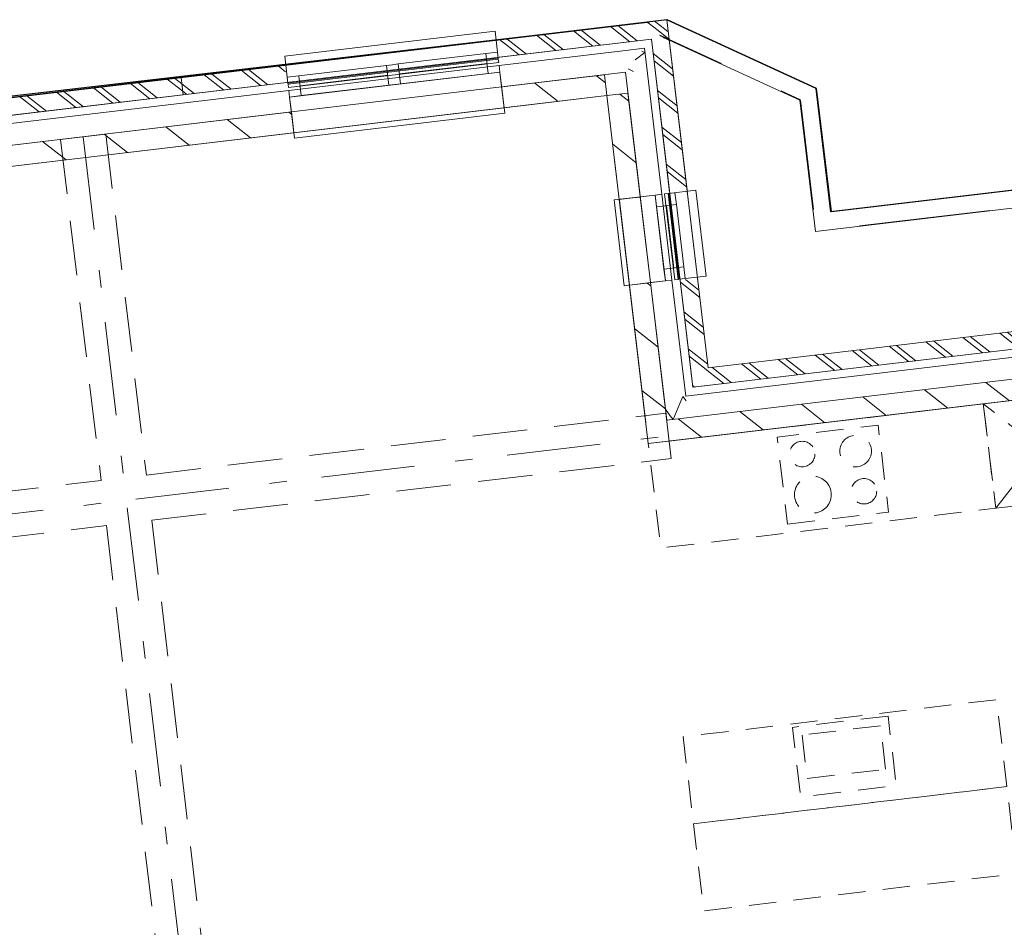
# Model space of a CAD drawing. Header units: metres. Extents: x 136314.7 to 136393.7, y 453293.7 to 453383.2.
# Tile 60 of 95: x 136326 to 136331.6, y 453367.2 to 453372.4. Entities that reach past the tile are written whole.
import ezdxf

# ---------------------------------------------------------------- set-up
doc = ezdxf.new("R2010")
doc.units = ezdxf.units.M
doc.set_wipeout_variables(frame=1)
for name, pattern in [('B0605', [966.6699999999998, 533.33, -233.3366666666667, 0.003333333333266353, -199.9999999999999]), ('B0701', [234.1199934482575, 155.9999942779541, -78.11999917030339]), ('B0703', [468.7000036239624, 312.5, -156.2000036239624]), ('HIDDEN__G5', [1.125, 0.75, -0.375]), ('Wipeout_Contour', [1000, 0, -1000])]:
    doc.linetypes.add(name, pattern=pattern)
for name, color, linetype in [('-DR-nw-vh-band 10x20', 2, 'HIDDEN__G5'), ('-DR-nw-vh-kantverharding', 4, 'Continuous'), ('-DR-nw-vh-scheiding verhardingen', 1, 'Continuous'), ('kavelgrens', 211, 'Continuous'), ('SIT_Situatie plgr_1_23 Vloeren', 7, 'Continuous'), ('SIT_Situatie plgr_1_New_21 Buitenwanden', 7, 'Continuous'), ('SIT_Situatie plgr_1_New_21 Buitenwanden Afdek-arcering', 7, 'Continuous'), ('SIT_Situatie plgr_1_New_21 Buitenwanden Doorsnede-arcering', 7, 'Continuous'), ('SIT_Situatie plgr_1_New_21 Buitenwanden Ramen', 7, 'Continuous'), ('SIT_Situatie plgr_1_New_22 NC Binnenwanden', 7, 'Continuous'), ('SIT_Situatie plgr_1_New_22 NC Binnenwanden Afdek-arcering', 7, 'Continuous'), ('SIT_Situatie plgr_1_New_22 NC Binnenwanden Doorsnede-arcering', 7, 'Continuous'), ('SIT_Situatie plgr_1_New_23 Vloeren', 7, 'Continuous'), ('SIT_Situatie plgr_1_New_28 Draagconstructies', 7, 'Continuous'), ('SIT_Situatie plgr_1_New_31 Buitenwandopeningen', 7, 'Continuous'), ('SIT_Situatie plgr_1_New_31 Vensterbank', 7, 'Continuous'), ('SIT_Situatie plgr_1_New_43 Vloerafwerking', 7, 'Continuous'), ('SIT_Situatie plgr_1_New_73 Keuken', 7, 'Continuous'), ('SIT_Situatie plgr_1_New_90 Terrein perceel', 7, 'Continuous')]:
    doc.layers.add(name, color=color, linetype=linetype)
pattern_1 = [(141.7747708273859, (10009.07149272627, -8639.587878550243), (92.81315601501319, 117.8376767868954), []), (141.7747708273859, (9990.508861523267, -8663.155413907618), (92.81315601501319, 117.8376767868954), [])]
pattern_2 = [(141.7747708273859, (10009.07149272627, -8639.587878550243), (154.6885933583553, 196.396127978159), [])]

# ---------------------------------------------------------------- blocks, each defined once
blk = doc.blocks.new('*X55')
at = {"layer": 'SIT_Situatie plgr_1_New_21 Buitenwanden Doorsnede-arcering', "color": 7, "linetype": 'Continuous', "lineweight": 0}
for p, q in [((141485.63899185, -77630.49615845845), (141468.4613139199, -77670.52599445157)), ((141485.63899185, -77630.49615845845), (141492.6265751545, -77639.84523360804)), ((141385.5147753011, -77703.65988336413), (141413.1944487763, -77740.69405328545))]:
    blk.add_line(p, q, dxfattribs=at)
blk = doc.blocks.new('*X56')
at = {"layer": 'SIT_Situatie plgr_1_New_21 Buitenwanden Doorsnede-arcering', "color": 7, "linetype": 'Continuous', "lineweight": 0}
for p, q in [((141468.4613139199, -77670.52599445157), (141429.1753157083, -77762.07574125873)), ((141492.6265751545, -77639.84523360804), (141504.7294244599, -77656.03830677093)), ((141413.1944487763, -77740.69405328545), (141429.1753157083, -77762.07574125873))]:
    blk.add_line(p, q, dxfattribs=at)
blk = doc.blocks.new('*X57')
at = {"layer": 'SIT_Situatie plgr_1_New_21 Buitenwanden Doorsnede-arcering', "color": 7, "linetype": 'Continuous', "lineweight": 0}
for p, q in [((141268.5417018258, -75667.86275192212), (141251.4138579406, -75660.51281958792)), ((141268.5417018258, -75667.86275192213), (141212.8253552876, -75709.50565313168)), ((141203.3817326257, -75774.83606632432), (141171.9817315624, -75761.36163926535))]:
    blk.add_line(p, q, dxfattribs=at)
blk = doc.blocks.new('Woonblock 3 Jutfasehof')
at = {"layer": 'SIT_Situatie plgr_1_New_21 Buitenwanden', "color": 252, "linetype": 'Continuous', "lineweight": 0, "flags": 128}
blk.add_lwpolyline([(-12689.30228843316, 35863.50076748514), (-12703.93016198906, 35986.63494355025)], dxfattribs=at)
at = {"layer": 'SIT_Situatie plgr_1_New_23 Vloeren', "color": 252, "linetype": 'Continuous', "lineweight": 0, "flags": 128}
blk.add_lwpolyline([(-5867.26164323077, 30994.28342420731), (-6532.613171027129, 36594.89134021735), (-12689.30219864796, 35863.50001169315), (-12925.23564309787, 37849.53510951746), (-19141.52173238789, 37111.06387588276), (-18240.27038668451, 29524.40641183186)], close=True, dxfattribs=at)
at = {"layer": 'SIT_Situatie plgr_1_New_28 Draagconstructies', "color": 252, "linetype": 'B0703', "lineweight": 0}
for p, q in [((-15658.17827154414, 35551.09004537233), (-12694.02086753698, 35903.22071364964)), ((-12663.34951975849, 35645.03615093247), (-12694.02086753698, 35903.22071364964)), ((-15627.50692376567, 35292.90548265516), (-12663.34951975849, 35645.03615093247)), ((-18910.31072372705, 35164.74903252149), (-15916.36280972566, 35520.41870050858)), ((-15627.50689922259, 35292.90545109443), (-14988.12327793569, 29910.71677576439)), ((-18879.63937594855, 34906.56446980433), (-15885.69146194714, 35262.23413779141)), ((-15885.69146193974, 35262.23410331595), (-15246.30784065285, 29880.0454279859))]:
    blk.add_line(p, q, dxfattribs=at)
at = {"layer": 'SIT_Situatie plgr_1_New_28 Draagconstructies', "color": 252, "linetype": 'B0605', "lineweight": 0}
blk.add_line((-18894.97504983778, 35035.6567511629), (-12678.68519364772, 35774.12843229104), dxfattribs=at)
at = {"layer": 'SIT_Situatie plgr_1_New_73 Keuken', "color": 252, "linetype": 'B0701', "lineweight": 0}
for p, q in [((-10812.46573966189, 35361.39835666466), (-10287.43518666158, 36027.98887446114)), ((-10216.65520426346, 35432.17833906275), (-10883.24572205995, 35957.20889206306)), ((-11470.13175593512, 34120.14881844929), (-11916.98965294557, 34067.06379344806)), ((-11440.64007537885, 33871.89443122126), (-11470.13175593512, 34120.14881844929)), ((-11916.98965294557, 34067.06379344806), (-11887.4979723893, 33818.80940622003)), ((-11887.4979723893, 33818.80940622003), (-11440.64007537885, 33871.89443122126))]:
    blk.add_line(p, q, dxfattribs=at)
at = {"layer": 'SIT_Situatie plgr_1_New_73 Keuken', "color": 252, "linetype": 'B0701', "lineweight": 0, "flags": 128}
for points in [[(-10812.46573966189, 35361.39835666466), (-10216.65520426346, 35432.17833906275), (-10287.43518666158, 36027.98887446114), (-10883.24572205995, 35957.20889206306)], [(-10883.24575047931, 35957.20888868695), (-12794.30808703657, 35730.18208988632), (-12723.52810463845, 35134.37155448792), (-10812.46576808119, 35361.39835328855)], [(-12000.05496968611, 35270.66893584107), (-11424.10478546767, 35339.08958549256), (-11483.08810413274, 35835.59836499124), (-12059.03828835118, 35767.17771533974)], [(-12536.55080871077, 33560.43870981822), (-10749.11921905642, 33772.77881001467), (-10808.1025801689, 34269.28758447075), (-12595.53416982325, 34056.94748427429)], [(-11426.37921460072, 34175.69803200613), (-11972.53886650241, 34110.81633478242), (-11925.35217761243, 33713.60931521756), (-11379.19252571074, 33778.49101244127)], [(-10749.11921905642, 33772.77881001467), (-12536.55080871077, 33560.43870981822), (-12477.5674475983, 33063.92993536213), (-10690.13585794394, 33276.27003555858)]]:
    blk.add_lwpolyline(points, close=True, dxfattribs=at)
at = {"layer": 'SIT_Situatie plgr_1_New_73 Keuken', "color": 252, "linetype": 'B0701', "lineweight": 0}
for centre, radius in [((-11916.17825020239, 35670.85788612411), 72.50000000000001), ((-11611.50405405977, 35687.41488479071), 90.00000000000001), ((-11855.33201333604, 35438.91619289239), 105), ((-11563.85957111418, 35458.43651628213), 72.50000000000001)]:
    blk.add_circle(centre, radius, dxfattribs=at)
at = {"layer": 'SIT_Situatie plgr_1_New_90 Terrein perceel', "color": 252, "linetype": 'Continuous', "lineweight": 0, "flags": 128}
for points in [[(-11836.74895162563, 37757.25396175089), (-11752.99761901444, 37052.25367814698), (-6715.338494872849, 37650.70848082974), (-6367.10948507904, 37490.67047169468), (-6353.280326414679, 37374.25990693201), (-6731.50775873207, 37548.08449445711), (-11840.50265496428, 36941.15526458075), (-11929.44287962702, 37689.83393033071), (-12675.13783889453, 38033.05090107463), (-12688.97177803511, 38149.50191261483)], [(-11929.44292749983, 37689.83395236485), (-12675.13788667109, 38033.0509230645), (-12453.03836192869, 36163.46681140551), (-6296.329559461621, 36894.8604942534), (-6353.28039683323, 37374.25993929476), (-6731.507865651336, 37548.08448175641), (-11840.5027347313, 36941.15524941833)]]:
    blk.add_lwpolyline(points, close=True, dxfattribs=at)
at = {"layer": 'SIT_Situatie plgr_1_23 Vloeren', "color": 252, "linetype": 'Continuous', "lineweight": 0}
for name in ['*X55', '*X56']:
    blk.add_blockref(name, (-154082.2676605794, 113629.878112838), dxfattribs=at)
at = {"color": 252, "linetype": 'Wipeout_Contour', "lineweight": 0, "ltscale": 480730.2400747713}
blk.add_wipeout([(-12776.476860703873, 38038.40348550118), (-12688.971778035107, 38149.50191261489), (-12788.27353292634, 38137.70524039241)], dxfattribs=at).dxf.layer = 'SIT_Situatie plgr_1_New_21 Buitenwanden Afdek-arcering'
at = {"color": 252, "linetype": 'Wipeout_Contour', "lineweight": 0, "ltscale": 484326.6963250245}
blk.add_wipeout([(-12441.241661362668, 36064.16505989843), (-12453.038333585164, 36163.466814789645), (-12540.5434162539, 36052.36838767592)], dxfattribs=at).dxf.layer = 'SIT_Situatie plgr_1_New_21 Buitenwanden Afdek-arcering'
at = {"color": 252, "linetype": 'Wipeout_Contour', "lineweight": 0, "ltscale": 484187.5144503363}
blk.add_wipeout([(-12540.543416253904, 36052.368387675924), (-12453.038333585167, 36163.46681478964), (-12552.3400884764, 36151.670142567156)], dxfattribs=at).dxf.layer = 'SIT_Situatie plgr_1_New_21 Buitenwanden Afdek-arcering'
at = {"layer": 'SIT_Situatie plgr_1_New_21 Buitenwanden', "color": 252, "linetype": 'Continuous', "lineweight": 0, "flags": 128}
blk.add_lwpolyline([(-12540.54341625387, 36052.36838767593), (-12441.24166136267, 36064.16505989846)], dxfattribs=at)
at = {"color": 252, "linetype": 'Wipeout_Contour', "lineweight": 0, "ltscale": 643370.3669593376}
blk.add_wipeout([(-12776.476857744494, 38038.40348585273), (-12552.340085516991, 36151.67014291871), (-12453.038333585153, 36163.46681478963), (-12677.175105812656, 38050.20015772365)], dxfattribs=at).dxf.layer = 'SIT_Situatie plgr_1_New_21 Buitenwanden Afdek-arcering'
at = {"layer": 'SIT_Situatie plgr_1_New_21 Buitenwanden', "color": 252, "linetype": 'Continuous', "lineweight": 0}
blk.add_line((-12659.47982087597, 36663.60578510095), (-12697.21448773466, 36659.12304965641), dxfattribs=at)
at = {"layer": 'SIT_Situatie plgr_1_New_21 Buitenwanden', "color": 252, "linetype": 'Continuous', "lineweight": 0, "flags": 128}
for points in [[(-12580.79598592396, 36001.26281710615), (-12659.47982199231, 36663.60579449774)], [(-12613.09295042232, 36663.07418025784), (-12552.34008847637, 36151.67014256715)], [(-12540.54341625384, 36052.36838767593), (-12552.34008847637, 36151.67014256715)]]:
    blk.add_lwpolyline(points, dxfattribs=at)
at = {"layer": 'SIT_Situatie plgr_1_New_21 Buitenwanden Ramen', "color": 252, "linetype": 'Continuous', "lineweight": 0}
for p, q in [((-12717.63741493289, 37153.16343671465), (-12659.47982087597, 36663.60578510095)), ((-12634.26431082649, 37095.59673182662), (-12642.16808121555, 37162.12890760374)), ((-12747.46831140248, 37082.14852549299), (-12634.26431082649, 37095.59673182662)), ((-12747.46831140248, 37082.14852549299), (-12705.11825812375, 36725.65522543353)), ((-12690.86631111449, 37088.87262865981), (-12648.51625783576, 36732.37932860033)), ((-12591.91425754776, 36739.10343176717), (-12634.26431082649, 37095.59673182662)), ((-12591.91425754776, 36739.10343176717), (-12705.11825812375, 36725.65522543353)), ((-12584.01048715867, 36672.57125599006), (-12591.91425754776, 36739.10343176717)), ((-12705.11825812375, 36725.65522543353), (-12697.21448773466, 36659.12304965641)), ((-12659.47982087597, 36663.60578510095), (-12697.21448773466, 36659.12304965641)), ((-12659.47982087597, 36663.60578510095), (-12697.21448773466, 36659.12304965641))]:
    blk.add_line(p, q, dxfattribs=at)
at = {"layer": 'SIT_Situatie plgr_1_New_31 Buitenwandopeningen', "color": 252, "linetype": 'Continuous', "lineweight": 0, "flags": 128}
for points in [[(-12701.74887127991, 37155.05093549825), (-12681.8885203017, 37157.41026994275)], [(-12643.59127722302, 36665.49328388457), (-12701.74887127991, 37155.05093549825)], [(-12681.8885203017, 37157.41026994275), (-12677.05946235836, 37157.98394372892)], [(-12623.73092624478, 36667.85261832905), (-12681.8885203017, 37157.41026994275)], [(-12677.05946235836, 37157.98394372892), (-12523.00571247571, 37176.28494549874)], [(-12618.90186830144, 36668.42629211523), (-12677.05946235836, 37157.98394372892)], [(-12643.59127722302, 36665.49328388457), (-12623.73092624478, 36667.85261832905)], [(-12623.73092624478, 36667.85261832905), (-12618.90186830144, 36668.42629211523)]]:
    blk.add_lwpolyline(points, dxfattribs=at)
at = {"color": 252, "linetype": 'Wipeout_Contour', "lineweight": 0, "ltscale": 480869.1662390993}
blk.add_wipeout([(-12776.47686070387, 38038.40348550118), (-12677.175105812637, 38050.20015772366), (-12688.971778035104, 38149.50191261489)], dxfattribs=at).dxf.layer = 'SIT_Situatie plgr_1_New_21 Buitenwanden Afdek-arcering'
at = {"layer": 'SIT_Situatie plgr_1_New_21 Buitenwanden', "color": 252, "linetype": 'Continuous', "lineweight": 0, "flags": 128}
for points in [[(-12688.97177803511, 38149.50191261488), (-12788.27353292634, 38137.70524039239)], [(-12453.03833358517, 36163.46681478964), (-12688.97177803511, 38149.50191261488)], [(-12573.36439025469, 37176.34471468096), (-12688.97177803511, 38149.50191261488)], [(-12776.47686070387, 38038.40348550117), (-12540.54341625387, 36052.36838767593)]]:
    blk.add_lwpolyline(points, dxfattribs=at)
at = {"color": 252, "linetype": 'Wipeout_Contour', "lineweight": 0, "ltscale": 630168.9435404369}
blk.add_wipeout([(-19330.393209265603, 37259.82305636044), (-12776.476860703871, 38038.40348550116), (-12788.273533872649, 38137.70524835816), (-19342.18988243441, 37359.12481921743)], dxfattribs=at).dxf.layer = 'SIT_Situatie plgr_1_New_21 Buitenwanden Afdek-arcering'
at = {"color": 252, "linetype": 'Wipeout_Contour', "lineweight": 0, "ltscale": 655850.6280771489}
blk.add_wipeout([(-12441.24166136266, 36064.16505989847), (-6383.834612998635, 36783.76206547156), (-6395.631285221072, 36883.06382036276), (-12453.038333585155, 36163.46681478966)], dxfattribs=at).dxf.layer = 'SIT_Situatie plgr_1_New_21 Buitenwanden Afdek-arcering'
at = {"color": 252, "linetype": 'Wipeout_Contour', "lineweight": 0, "ltscale": 642869.8804191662}
blk.add_wipeout([(-12782.6139969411, 36648.97791154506), (-12840.771590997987, 37138.53556315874), (-12959.93369686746, 37124.37955649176), (-12901.776102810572, 36634.82190487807)], dxfattribs=at).dxf.layer = 'SIT_Situatie plgr_1_New_22 NC Binnenwanden Afdek-arcering'
at = {"layer": 'SIT_Situatie plgr_1_New_21 Buitenwanden Doorsnede-arcering', "linetype": 'Continuous', "lineweight": 0}
h = blk.add_hatch(dxfattribs=at)
h.set_pattern_fill('145_BAKSTEEN_0001', color=252, style=0, pattern_type=2)
h.set_pattern_definition(pattern_1)
h.paths.add_polyline_path([(-12776.47686070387, 38038.40348550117), (-12688.97177803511, 38149.50191261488), (-12788.27353292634, 38137.70524039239)])
h = blk.add_hatch(dxfattribs=at)
h.set_pattern_fill('145_BAKSTEEN_0001', color=252, style=0, pattern_type=2)
h.set_pattern_definition(pattern_1)
h.paths.add_polyline_path([(-12677.17510581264, 38050.20015772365), (-12688.97177803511, 38149.50191261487), (-12776.47686070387, 38038.40348550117)])
h = blk.add_hatch(dxfattribs=at)
h.set_pattern_fill('145_BAKSTEEN_0001', color=252, style=0, pattern_type=2)
h.set_pattern_definition(pattern_1)
h.paths.add_polyline_path([(-12788.27353292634, 38137.70524039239), (-13657.16415109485, 38034.48432721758), (-13645.36747887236, 37935.18257232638), (-12776.47686070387, 38038.40348550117)])
h = blk.add_hatch(dxfattribs=at)
h.set_pattern_fill('145_BAKSTEEN_0001', color=252, style=0, pattern_type=2)
h.set_pattern_definition(pattern_1)
h.paths.add_polyline_path([(-12776.47686070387, 38038.40348550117), (-12672.66614514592, 37164.54804245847), (-12573.36439025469, 37176.34471468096), (-12677.17510581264, 38050.20015772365)])
h = blk.add_hatch(dxfattribs=at)
h.set_pattern_fill('145_BAKSTEEN_0001', color=252, style=0, pattern_type=2)
h.set_pattern_definition(pattern_1)
h.paths.add_polyline_path([(-16659.17573982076, 37577.15357037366), (-15447.69433014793, 37721.07297148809), (-15459.49100237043, 37820.3747263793), (-16670.97241204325, 37676.45532526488)])
h = blk.add_hatch(dxfattribs=at)
h.set_pattern_fill('145_BAKSTEEN_0001', color=252, style=0, pattern_type=2)
h.set_pattern_definition(pattern_1)
h.paths.add_polyline_path([(-12441.24166136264, 36064.16505989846), (-6383.834612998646, 36783.76206547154), (-6395.631285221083, 36883.06382036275), (-12453.03833358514, 36163.46681478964)])
h = blk.add_hatch(dxfattribs=at)
h.set_pattern_fill('145_BAKSTEEN_0001', color=252, style=0, pattern_type=2)
h.set_pattern_definition(pattern_1)
h.paths.add_polyline_path([(-12453.03833358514, 36163.46681478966), (-12513.79119553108, 36674.87085248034), (-12613.09295042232, 36663.07418025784), (-12552.34008847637, 36151.67014256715)])
h = blk.add_hatch(dxfattribs=at)
h.set_pattern_fill('145_BAKSTEEN_0001', color=252, style=0, pattern_type=2)
h.set_pattern_definition(pattern_1)
h.paths.add_polyline_path([(-12540.54341625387, 36052.36838767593), (-12453.03833358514, 36163.46681478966), (-12552.34008847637, 36151.67014256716)])
h = blk.add_hatch(dxfattribs=at)
h.set_pattern_fill('145_BAKSTEEN_0001', color=252, style=0, pattern_type=2)
h.set_pattern_definition(pattern_1)
h.paths.add_polyline_path([(-12441.24166136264, 36064.16505989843), (-12453.03833358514, 36163.46681478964), (-12540.54341625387, 36052.36838767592)])
at = {"layer": 'SIT_Situatie plgr_1_New_22 NC Binnenwanden Doorsnede-arcering', "linetype": 'Continuous', "lineweight": 0}
h = blk.add_hatch(dxfattribs=at)
h.set_pattern_fill('130_KALKZANDSTEEN_0001', color=252, style=0, pattern_type=2)
h.set_pattern_definition(pattern_2)
h.paths.add_polyline_path([(-12840.77159099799, 37138.53556315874), (-12911.07972621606, 37730.37375943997), (-13030.24183208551, 37716.21775277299), (-12959.93369686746, 37124.37955649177)])
h = blk.add_hatch(dxfattribs=at)
h.set_pattern_fill('130_KALKZANDSTEEN_0001', color=252, style=0, pattern_type=2)
h.set_pattern_definition(pattern_2)
h.paths.add_polyline_path([(-12689.30228843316, 35863.50076748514), (-12782.6139969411, 36648.97791154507), (-12901.77610281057, 36634.82190487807), (-12808.46439430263, 35849.34476081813)])
h = blk.add_hatch(dxfattribs=at)
h.set_pattern_fill('130_KALKZANDSTEEN_0001', color=252, style=0, pattern_type=2)
h.set_pattern_definition(pattern_2)
h.paths.add_polyline_path([(-12675.14628176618, 35744.33866161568), (-6518.437478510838, 36475.73233941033), (-6532.593485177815, 36594.89444527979), (-12689.30228843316, 35863.50076748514)])
at = {"layer": 'SIT_Situatie plgr_1_New_21 Buitenwanden', "color": 252, "linetype": 'Continuous', "lineweight": 0}
for p, q in [((-13645.89908371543, 37888.79570187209), (-13641.41634827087, 37851.06103501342)), ((-12755.37208179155, 37148.68070127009), (-12840.77159099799, 37138.53556315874)), ((-12717.63741493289, 37153.16343671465), (-12755.37208179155, 37148.68070127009)), ((-12697.21448773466, 36659.12304965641), (-12782.6139969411, 36648.97791154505))]:
    blk.add_line(p, q, dxfattribs=at)
at = {"layer": 'SIT_Situatie plgr_1_New_21 Buitenwanden', "color": 252, "linetype": 'Continuous', "lineweight": 0, "flags": 128}
for points in [[(-12688.97177803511, 38149.50191261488), (-12788.27353292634, 38137.70524039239)], [(-12788.27353292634, 38137.70524039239), (-19441.49163637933, 37347.32813902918)], [(-12788.27353292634, 38137.70524039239), (-13657.16415109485, 38034.48432721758)], [(-19330.3932092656, 37259.82305636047), (-12776.47686070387, 38038.40348550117)], [(-13645.36747887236, 37935.18257232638), (-12776.47686070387, 38038.40348550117)], [(-12776.47686070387, 38038.40348550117), (-12672.66614514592, 37164.54804245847)], [(-12816.72943037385, 37987.29791493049), (-12939.86360643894, 37972.67004137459)], [(-12717.63741534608, 37153.16344019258), (-12816.72943037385, 37987.29791493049)], [(-12939.86360643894, 37972.67004137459), (-13645.89904547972, 37888.79570641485)], [(-14868.64556076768, 37890.56492610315), (-15459.49100237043, 37820.3747263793)], [(-15459.49100237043, 37820.3747263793), (-16670.97241204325, 37676.45532526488)], [(-15459.49100237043, 37820.3747263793), (-15447.69433014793, 37721.07297148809)], [(-12925.23573288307, 37849.53586530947), (-12840.77158930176, 37138.53554888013)], [(-16659.17573982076, 37577.15357037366), (-15447.69433014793, 37721.07297148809)], [(-6395.631285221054, 36883.06382036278), (-12453.03833358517, 36163.46681478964)], [(-6395.631285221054, 36883.06382036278), (-12453.03833358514, 36163.46681478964)], [(-12540.54341625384, 36052.36838767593), (-6383.834612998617, 36783.76206547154)], [(-12441.24166136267, 36064.16505989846), (-6383.834612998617, 36783.76206547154)], [(-6547.221358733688, 36718.0286213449), (-12580.79598592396, 36001.26281710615)], [(-12782.61399594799, 36648.97790318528), (-12703.93016198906, 35986.63494355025)], [(-12453.03833358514, 36163.46681478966), (-12513.79119553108, 36674.87085248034)], [(-12689.30228843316, 35863.50076748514), (-6532.593485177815, 36594.89444527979)]]:
    blk.add_lwpolyline(points, dxfattribs=at)
at = {"layer": 'SIT_Situatie plgr_1_New_21 Buitenwanden Ramen', "color": 252, "linetype": 'Continuous', "lineweight": 0}
for p, q in [((-14221.38106625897, 37896.96502056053), (-13721.3967303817, 37956.36126520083)), ((-13721.3967303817, 37956.36126520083), (-13654.86455460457, 37964.26503558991)), ((-13707.94852404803, 37843.15726462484), (-13721.3967303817, 37956.36126520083)), ((-14787.89757791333, 37829.66500553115), (-14287.91324203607, 37889.06125017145)), ((-14287.91324203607, 37889.06125017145), (-14254.6471541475, 37893.01313536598)), ((-14254.6471541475, 37893.01313536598), (-14221.38106625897, 37896.96502056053)), ((-13714.67262721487, 37899.75926491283), (-14214.65696309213, 37840.36302027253)), ((-13645.89908371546, 37888.79570187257), (-13641.41634827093, 37851.06103501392)), ((-13645.89908371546, 37888.79570187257), (-13641.41634827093, 37851.06103501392)), ((-14854.42975369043, 37821.76123514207), (-14787.89757791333, 37829.66500553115)), ((-13641.41634827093, 37851.06103501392), (-13707.94852404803, 37843.15726462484)), ((-12755.37208179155, 37148.68070127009), (-12840.77159099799, 37138.53556315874)), ((-12840.77159099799, 37138.53556315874), (-12782.6139969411, 36648.97791154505)), ((-12717.63741493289, 37153.16343671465), (-12755.37208179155, 37148.68070127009)), ((-12717.63741493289, 37153.16343671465), (-12755.37208179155, 37148.68070127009)), ((-12755.37208179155, 37148.68070127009), (-12747.46831140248, 37082.14852549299)), ((-12697.21448773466, 36659.12304965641), (-12782.6139969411, 36648.97791154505))]:
    blk.add_line(p, q, dxfattribs=at)
at = {"layer": 'SIT_Situatie plgr_1_New_22 NC Binnenwanden', "color": 252, "linetype": 'Continuous', "lineweight": 0, "flags": 128}
for points in [[(-13030.24183208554, 37716.21775277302), (-13044.39783875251, 37835.3798586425)], [(-12911.07972621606, 37730.37375943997), (-13030.24183208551, 37716.21775277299)], [(-13030.24183208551, 37716.21775277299), (-12959.93369686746, 37124.37955649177)], [(-12840.77159099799, 37138.53556315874), (-12911.07972621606, 37730.37375943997)], [(-12840.77159099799, 37138.53556315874), (-12959.93369686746, 37124.37955649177)], [(-12959.93369686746, 37124.37955649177), (-12840.77159099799, 37138.53556315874)], [(-12782.6139969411, 36648.97791154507), (-12840.77159099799, 37138.53556315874)], [(-12959.93369686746, 37124.37955649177), (-12901.77610281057, 36634.82190487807)], [(-12782.6139969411, 36648.97791154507), (-12901.77610281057, 36634.82190487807)], [(-12782.6139969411, 36648.97791154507), (-12901.77610281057, 36634.82190487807)], [(-12901.77610281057, 36634.82190487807), (-12808.46439430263, 35849.34476081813)], [(-12689.30228843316, 35863.50076748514), (-12782.6139969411, 36648.97791154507)], [(-6532.593485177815, 36594.89444527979), (-12689.30228843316, 35863.50076748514)], [(-12675.14628176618, 35744.33866161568), (-6617.739233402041, 36463.93566718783)]]:
    blk.add_lwpolyline(points, dxfattribs=at)
at = {"layer": 'SIT_Situatie plgr_1_New_28 Draagconstructies', "color": 252, "linetype": 'B0703', "lineweight": 0}
for p, q in [((-16147.57758931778, 37466.73309589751), (-15889.39302660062, 37497.404443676)), ((-15889.39302660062, 37497.404443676), (-15658.17825751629, 35551.09010232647)), ((-16147.57758931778, 37466.73309589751), (-15916.36282023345, 35520.41875454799))]:
    blk.add_line(p, q, dxfattribs=at)
at = {"layer": 'SIT_Situatie plgr_1_New_28 Draagconstructies', "color": 252, "linetype": 'B0605', "lineweight": 0}
blk.add_line((-16018.48530795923, 37482.06876978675), (-15117.21555929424, 29895.38110187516), dxfattribs=at)
at = {"layer": 'SIT_Situatie plgr_1_New_31 Buitenwandopeningen', "color": 252, "linetype": 'Continuous', "lineweight": 0, "flags": 128}
for points in [[(-14868.58579158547, 37940.92360388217), (-13669.02059249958, 38083.42740432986)], [(-13669.02059249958, 38083.42740432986), (-13650.71959072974, 37929.37365444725)], [(-13650.71959072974, 37929.37365444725), (-13650.14591694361, 37924.54459650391)], [(-13650.14591694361, 37924.54459650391), (-13647.78658249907, 37904.68424552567)], [(-12464.84811841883, 36686.72729388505), (-12523.00571247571, 37176.28494549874)], [(-12618.90186830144, 36668.42629211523), (-12464.84811841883, 36686.72729388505)]]:
    blk.add_lwpolyline(points, dxfattribs=at)
at = {"layer": 'SIT_Situatie plgr_1_New_31 Vensterbank', "color": 252, "linetype": 'Continuous', "lineweight": 0, "flags": 128}
for points in [[(-12989.72422333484, 37120.84055482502), (-12755.37208179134, 37148.68070127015)], [(-12697.2144877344, 36659.12304965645), (-12755.37208179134, 37148.68070127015)], [(-12931.56662927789, 36631.28290321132), (-12989.72422333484, 37120.84055482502)], [(-12931.56662927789, 36631.28290321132), (-12697.2144877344, 36659.12304965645)]]:
    blk.add_lwpolyline(points, dxfattribs=at)
at = {"layer": 'SIT_Situatie plgr_1_23 Vloeren', "color": 252, "linetype": 'Continuous', "lineweight": 0}
blk.add_blockref('*X57', (-154082.2676605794, 113629.878112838), dxfattribs=at)
at = {"color": 252, "linetype": 'Wipeout_Contour', "lineweight": 0, "ltscale": 636687.8503494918}
blk.add_wipeout([(-14816.680402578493, 37503.995619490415), (-13617.115203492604, 37646.49941993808), (-13631.27121015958, 37765.661525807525), (-14830.83640924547, 37623.15772535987)], dxfattribs=at).dxf.layer = 'SIT_Situatie plgr_1_New_22 NC Binnenwanden Afdek-arcering'
at = {"layer": 'SIT_Situatie plgr_1_New_21 Buitenwanden Doorsnede-arcering', "linetype": 'Continuous', "lineweight": 0}
h = blk.add_hatch(dxfattribs=at)
h.set_pattern_fill('145_BAKSTEEN_0001', color=252, style=0, pattern_type=2)
h.set_pattern_definition(pattern_1)
h.paths.add_polyline_path([(-15447.69433014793, 37721.07297148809), (-14856.84888854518, 37791.26317121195), (-14868.64556076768, 37890.56492610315), (-15459.49100237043, 37820.3747263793)])
at = {"layer": 'SIT_Situatie plgr_1_New_22 NC Binnenwanden Doorsnede-arcering', "linetype": 'Continuous', "lineweight": 0}
h = blk.add_hatch(dxfattribs=at)
h.set_pattern_fill('130_KALKZANDSTEEN_0001', color=252, style=0, pattern_type=2)
h.set_pattern_definition(pattern_2)
h.paths.add_polyline_path([(-13617.11520349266, 37646.49941993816), (-13030.24183208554, 37716.21775277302), (-13044.39783875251, 37835.3798586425), (-13631.27121015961, 37765.66152580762)])
h = blk.add_hatch(dxfattribs=at)
h.set_pattern_fill('130_KALKZANDSTEEN_0001', color=252, style=0, pattern_type=2)
h.set_pattern_definition(pattern_2)
h.paths.add_polyline_path([(-17221.76890604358, 37218.28021826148), (-14816.68040257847, 37503.99561949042), (-14830.83640924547, 37623.15772535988), (-17235.92491271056, 37337.44232413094)])
at = {"layer": 'kavelgrens'}
blk.add_lwpolyline([(0, 0), (-3737.185839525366, 31458.79697313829), (-4829.505151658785, 31329.0337089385), (-5409.901857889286, 36214.68009386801), (-6095.083552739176, 36133.28311126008), (-6108.060013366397, 36242.51479374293), (-6217.291795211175, 36229.53847194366), (-6367.10948507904, 37490.67047169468), (-6715.338494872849, 37650.70848082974), (-11752.99764239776, 37052.25387498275), (-11836.74895162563, 37757.25396175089), (-12688.97177803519, 38149.50191261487), (-24849.46451031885, 36704.87865414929), (-24608.11597609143, 34673.24682693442), (-25674.61529621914, 34546.55074871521), (-21070.41599351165, -4210.571768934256), (-15302.41196730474, -6727.506506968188), (-13042.90844311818, -1549.448102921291), (-9915.280163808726, -1177.897713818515), (-9902.303824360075, -1287.129644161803), (-6580.660142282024, -892.5309608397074), (-6593.636481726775, -783.2990304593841), (1.035165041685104e-06, -8.713686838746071e-06)], close=True, dxfattribs=at)
at = {"layer": 'SIT_Situatie plgr_1_New_21 Buitenwanden', "color": 252, "linetype": 'Continuous', "lineweight": 0}
for p, q in [((-13641.41634827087, 37851.06103501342), (-13631.27121015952, 37765.66152580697)), ((-14845.46428280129, 37746.29190142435), (-14840.98154735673, 37708.5572345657)), ((-14840.98154735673, 37708.5572345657), (-14830.83640924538, 37623.15772535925))]:
    blk.add_line(p, q, dxfattribs=at)
at = {"layer": 'SIT_Situatie plgr_1_New_21 Buitenwanden', "color": 252, "linetype": 'Continuous', "lineweight": 0, "flags": 128}
for points in [[(-13631.27123561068, 37765.66152278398), (-12925.23573288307, 37849.53586530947)], [(-15447.69433014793, 37721.07297148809), (-14856.84888854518, 37791.26317121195)], [(-14845.46432233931, 37746.29189672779), (-17250.55274672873, 37460.57650489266)], [(-17235.92495710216, 37337.44231885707), (-14830.83636485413, 37623.15773063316)]]:
    blk.add_lwpolyline(points, dxfattribs=at)
at = {"layer": 'SIT_Situatie plgr_1_New_21 Buitenwanden Ramen', "color": 252, "linetype": 'Continuous', "lineweight": 0}
for p, q in [((-13645.89908371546, 37888.79570187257), (-14845.46428280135, 37746.29190142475)), ((-14274.46503570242, 37775.85724959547), (-14287.91324203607, 37889.06125017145)), ((-14221.38106625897, 37896.96502056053), (-14207.93285992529, 37783.76101998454)), ((-14787.89757791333, 37829.66500553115), (-14774.44937157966, 37716.46100495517)), ((-14281.18913886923, 37832.45924988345), (-14781.17347474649, 37773.06300524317)), ((-13707.94852404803, 37843.15726462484), (-14207.93285992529, 37783.76101998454)), ((-13641.41634827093, 37851.06103501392), (-13631.27121015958, 37765.66152580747)), ((-13631.27121015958, 37765.66152580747), (-14830.83640924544, 37623.15772535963)), ((-14274.46503570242, 37775.85724959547), (-14774.44937157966, 37716.46100495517)), ((-14241.19894781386, 37779.80913479), (-14274.46503570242, 37775.85724959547)), ((-14207.93285992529, 37783.76101998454), (-14241.19894781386, 37779.80913479)), ((-14845.46428280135, 37746.29190142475), (-14840.98154735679, 37708.55723456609)), ((-14845.46428280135, 37746.29190142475), (-14840.98154735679, 37708.55723456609)), ((-14774.44937157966, 37716.46100495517), (-14840.98154735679, 37708.55723456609)), ((-14840.98154735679, 37708.55723456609), (-14830.83640924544, 37623.15772535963))]:
    blk.add_line(p, q, dxfattribs=at)
at = {"layer": 'SIT_Situatie plgr_1_New_22 NC Binnenwanden', "color": 252, "linetype": 'Continuous', "lineweight": 0, "flags": 128}
for points in [[(-13044.39783875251, 37835.3798586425), (-13631.27121015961, 37765.66152580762)], [(-13631.27121015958, 37765.66152580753), (-14830.83640924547, 37623.15772535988)], [(-13631.27121015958, 37765.66152580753), (-13617.11520349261, 37646.49941993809)], [(-13631.27121015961, 37765.66152580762), (-13617.11520349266, 37646.49941993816)], [(-13617.11520349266, 37646.49941993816), (-13030.24183208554, 37716.21775277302)], [(-14816.68040257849, 37503.99561949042), (-13617.11520349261, 37646.49941993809)], [(-14830.83640924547, 37623.15772535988), (-17235.92491271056, 37337.44232413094)], [(-14830.83640924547, 37623.15772535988), (-14816.68040257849, 37503.99561949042)], [(-14816.68040257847, 37503.99561949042), (-14830.83640924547, 37623.15772535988)], [(-17221.76890604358, 37218.28021826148), (-14816.68040257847, 37503.99561949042)]]:
    blk.add_lwpolyline(points, dxfattribs=at)
at = {"layer": 'SIT_Situatie plgr_1_New_31 Buitenwandopeningen', "color": 252, "linetype": 'Continuous', "lineweight": 0, "flags": 128}
for points in [[(-14868.58579158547, 37940.92360388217), (-14850.28478981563, 37786.86985399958)], [(-14850.28478981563, 37786.86985399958), (-13650.71959072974, 37929.37365444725)], [(-14849.71111602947, 37782.04079605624), (-13650.14591694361, 37924.54459650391)], [(-14847.35178158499, 37762.18044507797), (-13647.78658249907, 37904.68424552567)], [(-14850.28478981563, 37786.86985399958), (-14849.71111602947, 37782.04079605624)], [(-14849.71111602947, 37782.04079605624), (-14847.35178158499, 37762.18044507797)]]:
    blk.add_lwpolyline(points, dxfattribs=at)
at = {"layer": 'SIT_Situatie plgr_1_New_31 Vensterbank', "color": 252, "linetype": 'Continuous', "lineweight": 0, "flags": 128}
for points in [[(-14840.98154735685, 37708.5572345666), (-13641.41634827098, 37851.06103501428)], [(-13641.41634827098, 37851.06103501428), (-13613.57620182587, 37616.70889347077)], [(-14840.98154735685, 37708.5572345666), (-14813.14140091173, 37474.20509302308)], [(-14813.14140091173, 37474.20509302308), (-13613.57620182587, 37616.70889347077)]]:
    blk.add_lwpolyline(points, dxfattribs=at)
at = {"layer": 'SIT_Situatie plgr_1_New_43 Vloerafwerking', "color": 252, "linetype": 'Continuous', "lineweight": 0, "flags": 128}
blk.add_lwpolyline([(-18413.18320583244, 31997.27739610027), (-18135.25373941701, 29657.72755944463), (-5980.71889767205, 31101.64024459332), (-6050.437375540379, 31688.51618189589), (-5865.736010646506, 31710.45800420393), (-6046.696954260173, 33233.74685454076), (-6231.39828982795, 33211.80503571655), (-6617.738998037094, 36463.93492349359), (-12794.30800222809, 35730.18192907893), (-13030.2414386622, 37716.21695942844), (-19008.20746310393, 37006.05724649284), (-18730.27780052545, 34666.50894934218), (-18932.85326597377, 34642.44375161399), (-18615.75867128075, 31973.21219837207)], close=True, dxfattribs=at)

msp = doc.modelspace()

# ---------------------------------------------------------------- linework, layer by layer
at = {"layer": '-DR-nw-vh-kantverharding', "flags": 128}
msp.add_lwpolyline([(136336.014791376, 453371.7132427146), (136335.6670066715, 453371.8730765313), (136330.6293475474, 453371.2746217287), (136330.5455962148, 453371.9796220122), (136329.693494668, 453372.3718843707)], dxfattribs=at)
at = {"layer": '-DR-nw-vh-scheiding verhardingen', "flags": 128}
msp.add_lwpolyline([(136316.7077298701, 453368.7689187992), (136317.7742292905, 453368.8956140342), (136317.5679810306, 453370.6051072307), (136317.5328803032, 453370.9272494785), (136325.4469523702, 453371.8777250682), (136329.6934946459, 453372.3718843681)], dxfattribs=at)

# ---------------------------------------------------------------- next in the draw order: block references
at = {"layer": 'kavelgrens', "xscale": 0.001, "yscale": 0.001}
msp.add_blockref('Woonblock 3 Jutfasehof', (136342.3795627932, 453334.2220373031), dxfattribs=at)

# ---------------------------------------------------------------- next in the draw order: linework, layer by layer
at = {"layer": '-DR-nw-vh-band 10x20', "flags": 128}
msp.add_lwpolyline([(136335.9730325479, 453371.622379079), (136335.6508373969, 453371.770452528), (136330.5418424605, 453371.1635233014), (136330.4529017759, 453371.9122064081), (136329.6516780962, 453372.281047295)], dxfattribs=at)

doc.saveas('drawing.dxf')
